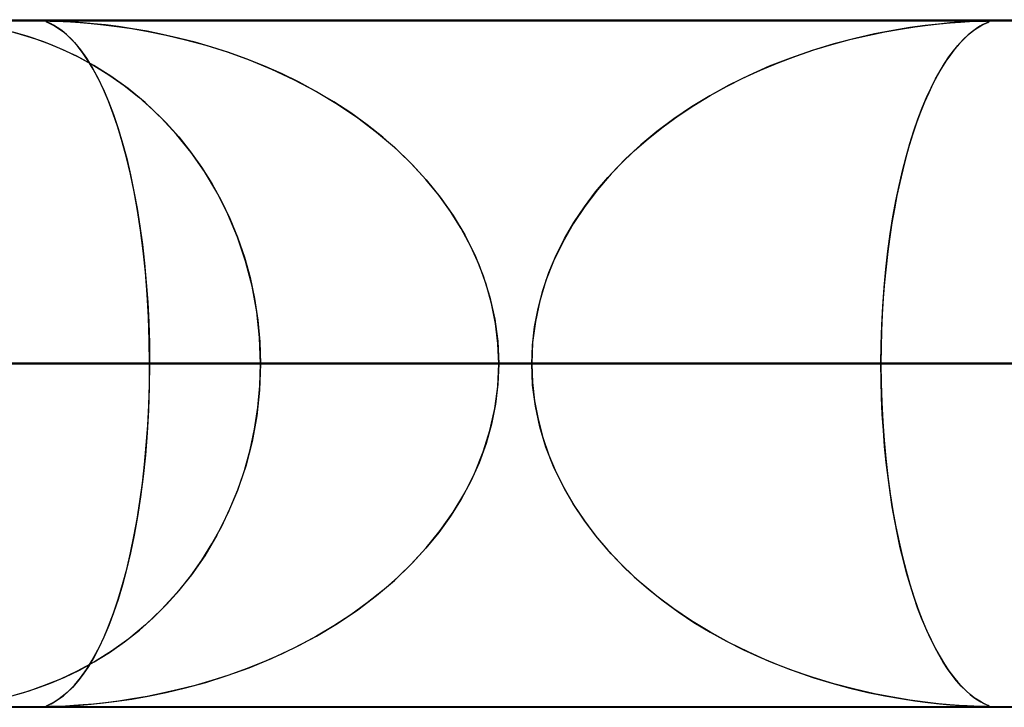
# Model space of a CAD drawing. Header units: millimetres. Extents: x -635 to 635, y -772 to 772.
# Tile 28 of 44: x 85 to 99, y 761 to 772. Entities that reach past the tile are written whole.
import ezdxf

# ---------------------------------------------------------------- set-up
doc = ezdxf.new("R2010")
doc.units = ezdxf.units.MM
doc.layers.add('HIDDEN', color=7, linetype='Continuous')
doc.layers.add('THICK', color=7, linetype='Continuous')

msp = doc.modelspace()

# ---------------------------------------------------------------- linework, layer by layer
at = {"layer": 'HIDDEN'}
for p, q in [((0, 771.49), (280.736, 771.49)), ((0, 771.49), (551.5, 771.49)), ((0, 771.49), (280.736, 771.49)), ((268.845, 771.48), (0, 771.48)), ((85.203, 771.475), (85.21, 771.478)), ((85.21, 771.469), (85.203, 771.475)), ((85.207, 771.477), (85.204, 771.473)), ((85.204, 771.473), (85.216, 771.466)), ((85.223, 771.479), (85.207, 771.477)), ((85.21, 771.478), (85.23, 771.48)), ((85.231, 771.458), (85.21, 771.469)), ((85.216, 771.466), (85.24, 771.454)), ((85.256, 771.48), (85.223, 771.479)), ((85.265, 771.443), (85.231, 771.458)), ((85.24, 771.454), (85.277, 771.437)), ((85.308, 771.479), (85.256, 771.48)), ((85.257, 771.48), (85.302, 771.479)), ((85.31, 771.419), (85.265, 771.443)), ((85.277, 771.437), (85.325, 771.41)), ((85.302, 771.479), (85.364, 771.478)), ((85.385, 771.477), (85.308, 771.479)), ((85.366, 771.386), (85.31, 771.419)), ((85.325, 771.41), (85.385, 771.373)), ((85.364, 771.478), (85.449, 771.474)), ((85.43, 771.341), (85.366, 771.386)), ((85.486, 771.472), (85.385, 771.477)), ((85.449, 771.474), (85.56, 771.468)), ((85.606, 771.465), (85.486, 771.472)), ((85.56, 771.468), (85.699, 771.459)), ((85.741, 771.455), (85.606, 771.465)), ((85.699, 771.459), (85.859, 771.445)), ((85.894, 771.442), (85.741, 771.455)), ((85.859, 771.445), (86.038, 771.427)), ((86.066, 771.423), (85.894, 771.442)), ((86.038, 771.427), (86.233, 771.402)), ((86.256, 771.399), (86.066, 771.423)), ((86.233, 771.402), (86.449, 771.37)), ((86.459, 771.368), (86.256, 771.399)), ((97.774, 771.385), (97.527, 771.344)), ((97.637, 771.363), (97.846, 771.395)), ((97.995, 771.415), (97.774, 771.385)), ((97.846, 771.395), (98.035, 771.42)), ((98.19, 771.437), (97.995, 771.415)), ((98.035, 771.42), (98.203, 771.438)), ((98.355, 771.453), (98.19, 771.437)), ((98.203, 771.438), (98.361, 771.453)), ((98.493, 771.463), (98.355, 771.453)), ((98.361, 771.453), (98.51, 771.464)), ((98.609, 771.47), (98.493, 771.463)), ((98.51, 771.464), (98.641, 771.472)), ((98.703, 771.475), (98.609, 771.47)), ((98.641, 771.472), (98.747, 771.477)), ((98.777, 771.478), (98.703, 771.475)), ((98.707, 771.347), (98.759, 771.383)), ((98.794, 771.404), (98.742, 771.371)), ((98.747, 771.477), (98.824, 771.479)), ((98.759, 771.383), (98.807, 771.411)), ((98.834, 771.479), (98.777, 771.478)), ((98.838, 771.428), (98.794, 771.404)), ((98.807, 771.411), (98.848, 771.433)), ((98.824, 771.479), (98.877, 771.48)), ((98.876, 771.48), (98.834, 771.479)), ((98.875, 771.446), (98.838, 771.428)), ((98.848, 771.433), (98.882, 771.45)), ((98.902, 771.459), (98.875, 771.446)), ((98.906, 771.48), (98.876, 771.48)), ((98.877, 771.48), (98.879, 771.48)), ((98.879, 771.48), (98.882, 771.48)), ((98.882, 771.48), (98.884, 771.48)), ((98.882, 771.45), (98.908, 771.461)), ((98.884, 771.48), (98.886, 771.48)), ((98.886, 771.48), (98.888, 771.48)), ((98.888, 771.48), (98.89, 771.48)), ((98.899, 771.48), (98.922, 771.478)), ((98.921, 771.468), (98.902, 771.459)), ((98.923, 771.478), (98.906, 771.48)), ((98.908, 771.461), (98.923, 771.469)), ((98.928, 771.474), (98.921, 771.468)), ((98.922, 771.478), (98.928, 771.474)), ((98.929, 771.475), (98.923, 771.478)), ((98.923, 771.469), (98.929, 771.475)), ((84.694, 771.326), (84.872, 771.277)), ((84.94, 771.256), (84.723, 771.319)), ((84.872, 771.277), (85.061, 771.216)), ((85.168, 771.177), (84.94, 771.256)), ((85.385, 771.373), (85.454, 771.322)), ((85.5, 771.283), (85.43, 771.341)), ((85.454, 771.322), (85.531, 771.254)), ((85.576, 771.21), (85.5, 771.283)), ((85.531, 771.254), (85.615, 771.168)), ((86.449, 771.37), (86.69, 771.328)), ((86.675, 771.331), (86.459, 771.368)), ((86.899, 771.286), (86.675, 771.331)), ((86.69, 771.328), (86.951, 771.275)), ((87.131, 771.233), (86.899, 771.286)), ((86.951, 771.275), (87.232, 771.208)), ((96.902, 771.21), (97.161, 771.272)), ((97.259, 771.293), (96.972, 771.228)), ((97.161, 771.272), (97.408, 771.322)), ((97.527, 771.344), (97.259, 771.293)), ((97.408, 771.322), (97.637, 771.363)), ((98.533, 771.193), (98.593, 771.252)), ((98.623, 771.279), (98.558, 771.219)), ((98.593, 771.252), (98.651, 771.303)), ((98.685, 771.33), (98.623, 771.279)), ((98.651, 771.303), (98.707, 771.347)), ((98.742, 771.371), (98.685, 771.33)), ((85.061, 771.216), (85.26, 771.142)), ((85.405, 771.082), (85.168, 771.177)), ((85.26, 771.142), (85.466, 771.055)), ((85.655, 771.122), (85.576, 771.21)), ((85.615, 771.168), (85.702, 771.062)), ((85.734, 771.021), (85.655, 771.122)), ((87.37, 771.172), (87.131, 771.233)), ((87.232, 771.208), (87.528, 771.127)), ((87.614, 771.101), (87.37, 771.172)), ((87.528, 771.127), (87.836, 771.03)), ((87.863, 771.021), (87.614, 771.101)), ((96.668, 771.148), (96.351, 771.052)), ((96.374, 771.059), (96.637, 771.139)), ((96.637, 771.139), (96.902, 771.21)), ((96.972, 771.228), (96.668, 771.148)), ((98.408, 771.048), (98.471, 771.125)), ((98.494, 771.151), (98.429, 771.074)), ((98.471, 771.125), (98.533, 771.193)), ((98.558, 771.219), (98.494, 771.151)), ((85.648, 770.968), (85.405, 771.082)), ((85.466, 771.055), (85.679, 770.952)), ((85.896, 770.833), (85.648, 770.968)), ((85.679, 770.952), (85.896, 770.833)), ((85.702, 771.062), (85.79, 770.939)), ((85.811, 770.906), (85.734, 771.021)), ((87.836, 771.03), (88.156, 770.914)), ((88.116, 770.93), (87.863, 771.021)), ((95.856, 770.873), (96.113, 770.97)), ((96.351, 771.052), (96.035, 770.942)), ((96.113, 770.97), (96.374, 771.059)), ((98.278, 770.864), (98.343, 770.961)), ((98.364, 770.989), (98.299, 770.896)), ((98.343, 770.961), (98.408, 771.048)), ((98.429, 771.074), (98.364, 770.989)), ((85.79, 770.939), (85.875, 770.802)), ((85.888, 770.779), (85.811, 770.906)), ((86.147, 770.676), (85.896, 770.833)), ((85.896, 770.833), (86.118, 770.696)), ((88.371, 770.828), (88.116, 770.93)), ((88.156, 770.914), (88.483, 770.78)), ((88.627, 770.715), (88.371, 770.828)), ((95.728, 770.821), (95.43, 770.689)), ((95.602, 770.767), (95.856, 770.873)), ((96.035, 770.942), (95.728, 770.821)), ((98.213, 770.756), (98.278, 770.864)), ((98.299, 770.896), (98.235, 770.794)), ((85.875, 770.802), (85.957, 770.651)), ((85.964, 770.637), (85.888, 770.779)), ((86.118, 770.696), (86.339, 770.541)), ((86.398, 770.496), (86.147, 770.676)), ((88.483, 770.78), (88.814, 770.625)), ((88.885, 770.589), (88.627, 770.715)), ((95.43, 770.689), (95.141, 770.546)), ((95.352, 770.652), (95.602, 770.767)), ((98.172, 770.684), (98.11, 770.564)), ((98.147, 770.637), (98.213, 770.756)), ((98.235, 770.794), (98.172, 770.684)), ((85.957, 770.651), (86.036, 770.486)), ((86.037, 770.483), (85.964, 770.637)), ((86.339, 770.541), (86.554, 770.371)), ((88.814, 770.625), (89.138, 770.453)), ((89.14, 770.452), (88.885, 770.589)), ((95.141, 770.546), (94.863, 770.393)), ((94.867, 770.395), (95.107, 770.528)), ((95.107, 770.528), (95.352, 770.652)), ((98.11, 770.564), (98.048, 770.436)), ((98.082, 770.507), (98.147, 770.637)), ((86.036, 770.486), (86.111, 770.309)), ((86.109, 770.314), (86.037, 770.483)), ((86.643, 770.294), (86.398, 770.496)), ((89.138, 770.453), (89.446, 770.269)), ((89.391, 770.303), (89.14, 770.452)), ((94.863, 770.393), (94.594, 770.229)), ((94.632, 770.253), (94.867, 770.395)), ((98.048, 770.436), (97.988, 770.299)), ((98.017, 770.366), (98.082, 770.507)), ((86.179, 770.131), (86.109, 770.314)), ((86.111, 770.309), (86.183, 770.118)), ((86.554, 770.371), (86.758, 770.19)), ((86.879, 770.073), (86.643, 770.294)), ((89.636, 770.143), (89.391, 770.303)), ((89.446, 770.269), (89.738, 770.072)), ((94.404, 770.102), (94.632, 770.253)), ((97.988, 770.299), (97.929, 770.153)), ((97.954, 770.215), (98.017, 770.366)), ((86.246, 769.934), (86.179, 770.131)), ((86.183, 770.118), (86.252, 769.916)), ((86.758, 770.19), (86.952, 769.997)), ((89.874, 769.971), (89.636, 770.143)), ((94.183, 769.942), (94.404, 770.102)), ((94.594, 770.229), (94.338, 770.055)), ((97.929, 770.153), (97.872, 769.998)), ((97.892, 770.053), (97.954, 770.215)), ((87.102, 769.831), (86.879, 770.073)), ((86.952, 769.997), (87.134, 769.793)), ((89.738, 770.072), (90.013, 769.863)), ((90.104, 769.789), (89.874, 769.971)), ((94.338, 770.055), (94.092, 769.871)), ((97.872, 769.998), (97.818, 769.837)), ((97.832, 769.88), (97.892, 770.053)), ((86.31, 769.722), (86.246, 769.934)), ((86.252, 769.916), (86.316, 769.701)), ((87.313, 769.569), (87.102, 769.831)), ((90.013, 769.863), (90.271, 769.643)), ((94.092, 769.871), (93.859, 769.677)), ((93.969, 769.771), (94.183, 769.942)), ((97.818, 769.837), (97.766, 769.669)), ((97.774, 769.697), (97.832, 769.88)), ((86.371, 769.495), (86.31, 769.722)), ((86.316, 769.701), (86.376, 769.477)), ((87.134, 769.793), (87.306, 769.578)), ((90.324, 769.595), (90.104, 769.789)), ((93.859, 769.677), (93.636, 769.472)), ((93.763, 769.592), (93.969, 769.771)), ((97.766, 769.669), (97.716, 769.496)), ((97.719, 769.504), (97.774, 769.697)), ((87.306, 769.578), (87.466, 769.353)), ((87.509, 769.288), (87.313, 769.569)), ((90.271, 769.643), (90.512, 769.411)), ((90.533, 769.389), (90.324, 769.595)), ((93.565, 769.402), (93.763, 769.592)), ((86.429, 769.253), (86.371, 769.495)), ((86.376, 769.477), (86.431, 769.243)), ((90.512, 769.411), (90.735, 769.169)), ((90.731, 769.173), (90.533, 769.389)), ((93.378, 769.202), (93.565, 769.402)), ((93.636, 769.472), (93.425, 769.255)), ((97.666, 769.3), (97.719, 769.504)), ((97.716, 769.496), (97.67, 769.316)), ((86.483, 768.995), (86.429, 769.253)), ((86.431, 769.243), (86.482, 769.001)), ((87.466, 769.353), (87.615, 769.116)), ((87.688, 768.988), (87.509, 769.288)), ((93.425, 769.255), (93.226, 769.025)), ((97.616, 769.086), (97.666, 769.3)), ((97.67, 769.316), (97.626, 769.131)), ((87.615, 769.116), (87.752, 768.868)), ((90.917, 768.945), (90.731, 769.173)), ((90.735, 769.169), (90.94, 768.915)), ((93.201, 768.993), (93.378, 769.202)), ((97.626, 769.131), (97.586, 768.941)), ((86.482, 769.001), (86.528, 768.75)), ((86.532, 768.723), (86.483, 768.995)), ((87.848, 768.67), (87.688, 768.988)), ((91.088, 768.707), (90.917, 768.945)), ((93.037, 768.775), (93.201, 768.993)), ((93.226, 769.025), (93.041, 768.782)), ((97.57, 768.862), (97.616, 769.086)), ((87.752, 768.868), (87.877, 768.607)), ((90.94, 768.915), (91.127, 768.648)), ((97.527, 768.628), (97.57, 768.862)), ((97.586, 768.941), (97.548, 768.745)), ((86.528, 768.75), (86.568, 768.492)), ((86.576, 768.437), (86.532, 768.723)), ((87.989, 768.335), (87.848, 768.67)), ((91.244, 768.458), (91.088, 768.707)), ((93.041, 768.782), (92.872, 768.528)), ((92.885, 768.548), (93.037, 768.775)), ((97.548, 768.745), (97.513, 768.544)), ((87.877, 768.607), (87.99, 768.332)), ((91.127, 768.648), (91.295, 768.367)), ((92.872, 768.528), (92.721, 768.262)), ((92.748, 768.313), (92.885, 768.548)), ((97.513, 768.544), (97.481, 768.337)), ((97.488, 768.384), (97.527, 768.628)), ((86.568, 768.492), (86.604, 768.227)), ((86.615, 768.137), (86.576, 768.437)), ((91.383, 768.198), (91.244, 768.458)), ((97.454, 768.131), (97.488, 768.384)), ((86.604, 768.227), (86.635, 767.954)), ((88.107, 767.985), (87.989, 768.335)), ((87.99, 768.332), (88.088, 768.045)), ((91.295, 768.367), (91.441, 768.075)), ((92.721, 768.262), (92.588, 767.986)), ((92.626, 768.07), (92.748, 768.313)), ((97.481, 768.337), (97.453, 768.123)), ((86.648, 767.825), (86.615, 768.137)), ((91.504, 767.929), (91.383, 768.198)), ((97.424, 767.87), (97.454, 768.131)), ((97.453, 768.123), (97.427, 767.903)), ((86.635, 767.954), (86.661, 767.674)), ((88.088, 768.045), (88.171, 767.747)), ((88.201, 767.621), (88.107, 767.985)), ((91.441, 768.075), (91.564, 767.771)), ((92.588, 767.986), (92.477, 767.701)), ((92.52, 767.819), (92.626, 768.07)), ((86.674, 767.501), (86.648, 767.825)), ((91.606, 767.651), (91.504, 767.929)), ((92.432, 767.56), (92.52, 767.819)), ((97.399, 767.603), (97.424, 767.87)), ((97.427, 767.903), (97.405, 767.677)), ((86.661, 767.674), (86.682, 767.386)), ((88.171, 767.747), (88.237, 767.44)), ((91.564, 767.771), (91.662, 767.46)), ((92.477, 767.701), (92.389, 767.407)), ((97.405, 767.677), (97.387, 767.445)), ((88.269, 767.249), (88.201, 767.621)), ((91.686, 767.368), (91.606, 767.651)), ((92.362, 767.297), (92.432, 767.56)), ((97.379, 767.33), (97.399, 767.603)), ((86.693, 767.168), (86.674, 767.501)), ((86.682, 767.386), (86.697, 767.091)), ((88.237, 767.44), (88.285, 767.128)), ((91.662, 767.46), (91.733, 767.141)), ((91.744, 767.079), (91.686, 767.368)), ((92.389, 767.407), (92.324, 767.106)), ((97.387, 767.445), (97.372, 767.21)), ((88.31, 766.872), (88.269, 767.249)), ((92.312, 767.03), (92.362, 767.297)), ((97.365, 767.053), (97.379, 767.33)), ((86.705, 766.831), (86.693, 767.168)), ((86.697, 767.091), (86.706, 766.791)), ((88.285, 767.128), (88.314, 766.811)), ((91.733, 767.141), (91.777, 766.818)), ((92.324, 767.106), (92.284, 766.799)), ((97.372, 767.21), (97.362, 766.972)), ((91.779, 766.786), (91.744, 767.079)), ((92.281, 766.76), (92.312, 767.03)), ((97.362, 766.972), (97.355, 766.732)), ((97.356, 766.773), (97.365, 767.053)), ((86.709, 766.49), (86.705, 766.831)), ((88.324, 766.49), (88.31, 766.872)), ((88.314, 766.811), (88.324, 766.49)), ((91.777, 766.818), (91.791, 766.49)), ((92.284, 766.799), (92.271, 766.49)), ((86.706, 766.791), (86.709, 766.49)), ((91.791, 766.49), (91.779, 766.786)), ((92.271, 766.49), (92.281, 766.76)), ((97.353, 766.49), (97.356, 766.773)), ((97.355, 766.732), (97.353, 766.49)), ((0, 766.49), (97.353, 766.49)), ((92.271, 766.49), (0, 766.49)), ((97.353, 766.49), (0, 766.49)), ((0, 766.49), (92.271, 766.49)), ((0, 766.49), (111.521, 766.49)), ((106.44, 766.49), (0, 766.49)), ((111.521, 766.49), (0, 766.49)), ((0, 766.49), (106.44, 766.49)), ((0, 766.49), (125.688, 766.49)), ((120.607, 766.49), (0, 766.49)), ((125.688, 766.49), (0, 766.49)), ((0, 766.49), (120.607, 766.49)), ((0, 766.49), (139.855, 766.49)), ((134.774, 766.49), (0, 766.49)), ((139.855, 766.49), (0, 766.49)), ((0, 766.49), (134.774, 766.49)), ((0, 766.49), (154.021, 766.49)), ((148.94, 766.49), (0, 766.49)), ((154.021, 766.49), (0, 766.49)), ((0, 766.49), (148.94, 766.49)), ((0, 766.49), (168.187, 766.49)), ((163.106, 766.49), (0, 766.49)), ((168.187, 766.49), (0, 766.49)), ((0, 766.49), (163.106, 766.49)), ((0, 766.49), (182.352, 766.49)), ((177.271, 766.49), (0, 766.49)), ((182.352, 766.49), (0, 766.49)), ((0, 766.49), (177.271, 766.49)), ((0, 766.49), (196.517, 766.49)), ((191.437, 766.49), (0, 766.49)), ((196.517, 766.49), (0, 766.49)), ((0, 766.49), (191.437, 766.49)), ((0, 766.49), (210.683, 766.49)), ((205.602, 766.49), (0, 766.49)), ((210.683, 766.49), (0, 766.49)), ((0, 766.49), (205.602, 766.49)), ((0, 766.49), (224.848, 766.49)), ((219.767, 766.49), (0, 766.49)), ((224.848, 766.49), (0, 766.49)), ((0, 766.49), (219.767, 766.49)), ((0, 766.49), (239.012, 766.49)), ((233.932, 766.49), (0, 766.49)), ((239.012, 766.49), (0, 766.49)), ((0, 766.49), (233.932, 766.49)), ((0, 766.49), (253.177, 766.49)), ((248.097, 766.49), (0, 766.49)), ((253.177, 766.49), (0, 766.49)), ((0, 766.49), (248.097, 766.49)), ((0, 766.49), (267.342, 766.49)), ((262.261, 766.49), (0, 766.49)), ((267.342, 766.49), (0, 766.49)), ((0, 766.49), (262.261, 766.49)), ((49.264, 766.49), (88.324, 766.49)), ((88.324, 766.49), (49.264, 766.49)), ((106.192, 766.49), (58.36, 766.49)), ((58.36, 766.49), (106.192, 766.49)), ((63.445, 766.49), (116.182, 766.49)), ((116.182, 766.49), (63.445, 766.49)), ((134.042, 766.49), (72.537, 766.49)), ((72.537, 766.49), (134.042, 766.49)), ((77.62, 766.49), (144.028, 766.49)), ((144.028, 766.49), (77.62, 766.49)), ((77.62, 766.49), (86.709, 766.49)), ((86.709, 766.49), (77.62, 766.49)), ((92.271, 766.49), (83.184, 766.49)), ((83.184, 766.49), (92.271, 766.49)), ((86.709, 766.49), (86.705, 766.151)), ((86.706, 766.189), (86.709, 766.49)), ((161.883, 766.49), (86.709, 766.49)), ((86.709, 766.49), (161.883, 766.49)), ((88.324, 766.49), (88.31, 766.109)), ((88.314, 766.169), (88.324, 766.49)), ((88.324, 766.49), (106.192, 766.49)), ((106.192, 766.49), (88.324, 766.49)), ((91.777, 766.162), (91.791, 766.49)), ((91.791, 766.49), (91.779, 766.194)), ((91.791, 766.49), (171.867, 766.49)), ((171.867, 766.49), (91.791, 766.49)), ((91.791, 766.49), (100.879, 766.49)), ((100.879, 766.49), (91.791, 766.49)), ((92.284, 766.181), (92.271, 766.49)), ((92.271, 766.49), (92.281, 766.219)), ((97.353, 766.49), (97.356, 766.207)), ((97.355, 766.244), (97.353, 766.49)), ((106.44, 766.49), (97.353, 766.49)), ((97.353, 766.49), (106.44, 766.49)), ((97.362, 766), (97.355, 766.244)), ((86.705, 766.151), (86.693, 765.815)), ((86.697, 765.889), (86.706, 766.189)), ((88.31, 766.109), (88.269, 765.732)), ((88.285, 765.853), (88.314, 766.169)), ((91.733, 765.839), (91.777, 766.162)), ((91.779, 766.194), (91.744, 765.901)), ((92.281, 766.219), (92.312, 765.95)), ((92.324, 765.874), (92.284, 766.181)), ((97.356, 766.207), (97.365, 765.927)), ((92.312, 765.95), (92.362, 765.683)), ((97.373, 765.759), (97.362, 766)), ((86.693, 765.815), (86.675, 765.485)), ((86.682, 765.594), (86.697, 765.889)), ((88.238, 765.541), (88.285, 765.853)), ((91.662, 765.52), (91.733, 765.839)), ((91.744, 765.901), (91.686, 765.612)), ((92.389, 765.573), (92.324, 765.874)), ((97.365, 765.927), (97.379, 765.65)), ((88.269, 765.732), (88.201, 765.361)), ((92.362, 765.683), (92.432, 765.42)), ((97.388, 765.521), (97.373, 765.759)), ((97.379, 765.65), (97.399, 765.378)), ((86.661, 765.306), (86.682, 765.594)), ((88.172, 765.236), (88.238, 765.541)), ((91.564, 765.209), (91.662, 765.52)), ((91.686, 765.612), (91.606, 765.329)), ((92.477, 765.279), (92.389, 765.573)), ((97.407, 765.286), (97.388, 765.521)), ((86.675, 765.485), (86.649, 765.162)), ((88.201, 765.361), (88.108, 764.999)), ((92.432, 765.42), (92.52, 765.161)), ((97.399, 765.378), (97.424, 765.11)), ((86.635, 765.026), (86.661, 765.306)), ((88.089, 764.938), (88.172, 765.236)), ((91.606, 765.329), (91.504, 765.051)), ((92.588, 764.994), (92.477, 765.279)), ((97.429, 765.056), (97.407, 765.286)), ((86.649, 765.162), (86.616, 764.852)), ((91.441, 764.905), (91.564, 765.209)), ((92.52, 765.161), (92.626, 764.91)), ((97.424, 765.11), (97.454, 764.849)), ((86.604, 764.753), (86.635, 765.026)), ((88.108, 764.999), (87.99, 764.649)), ((87.991, 764.651), (88.089, 764.938)), ((91.504, 765.051), (91.383, 764.782)), ((92.721, 764.718), (92.588, 764.994)), ((97.456, 764.834), (97.429, 765.056)), ((86.616, 764.852), (86.578, 764.553)), ((91.295, 764.613), (91.441, 764.905)), ((92.626, 764.91), (92.748, 764.667)), ((97.454, 764.849), (97.488, 764.596)), ((97.485, 764.617), (97.456, 764.834)), ((86.568, 764.488), (86.604, 764.753)), ((87.99, 764.649), (87.85, 764.314)), ((87.879, 764.377), (87.991, 764.651)), ((91.383, 764.782), (91.244, 764.522)), ((92.872, 764.452), (92.721, 764.718)), ((92.748, 764.667), (92.885, 764.432)), ((86.578, 764.553), (86.534, 764.268)), ((91.244, 764.522), (91.088, 764.273)), ((91.127, 764.332), (91.295, 764.613)), ((97.518, 764.407), (97.485, 764.617)), ((97.488, 764.596), (97.527, 764.352)), ((86.528, 764.23), (86.568, 764.488)), ((87.754, 764.116), (87.879, 764.377)), ((93.041, 764.198), (92.872, 764.452)), ((92.885, 764.432), (93.037, 764.205)), ((97.554, 764.204), (97.518, 764.407)), ((86.482, 763.979), (86.528, 764.23)), ((86.534, 764.268), (86.485, 763.997)), ((87.85, 764.314), (87.69, 763.997)), ((91.088, 764.273), (90.917, 764.035)), ((90.94, 764.065), (91.127, 764.332)), ((97.527, 764.352), (97.57, 764.118)), ((87.617, 763.868), (87.754, 764.116)), ((93.037, 764.205), (93.201, 763.987)), ((93.226, 763.955), (93.041, 764.198)), ((97.592, 764.006), (97.554, 764.204)), ((97.57, 764.118), (97.616, 763.894)), ((86.431, 763.737), (86.482, 763.979)), ((86.485, 763.997), (86.432, 763.74)), ((87.69, 763.997), (87.512, 763.697)), ((90.917, 764.035), (90.731, 763.807)), ((90.735, 763.811), (90.94, 764.065)), ((93.201, 763.987), (93.378, 763.778)), ((93.425, 763.725), (93.226, 763.955)), ((97.634, 763.814), (97.592, 764.006)), ((87.469, 763.632), (87.617, 763.868)), ((90.512, 763.569), (90.735, 763.811)), ((90.731, 763.807), (90.533, 763.591)), ((97.616, 763.894), (97.666, 763.68)), ((97.679, 763.627), (97.634, 763.814)), ((86.432, 763.74), (86.375, 763.498)), ((86.376, 763.503), (86.431, 763.737)), ((87.512, 763.697), (87.317, 763.417)), ((93.378, 763.778), (93.565, 763.578)), ((93.636, 763.508), (93.425, 763.725)), ((97.666, 763.68), (97.719, 763.476)), ((86.375, 763.498), (86.314, 763.271)), ((86.316, 763.279), (86.376, 763.503)), ((87.31, 763.406), (87.469, 763.632)), ((90.271, 763.337), (90.512, 763.569)), ((90.533, 763.591), (90.324, 763.385)), ((93.565, 763.578), (93.763, 763.388)), ((93.859, 763.302), (93.636, 763.508)), ((97.727, 763.446), (97.679, 763.627)), ((87.317, 763.417), (87.107, 763.155)), ((87.139, 763.192), (87.31, 763.406)), ((90.324, 763.385), (90.104, 763.191)), ((93.763, 763.388), (93.969, 763.208)), ((97.719, 763.476), (97.774, 763.283)), ((97.778, 763.271), (97.727, 763.446)), ((86.314, 763.271), (86.25, 763.06)), ((86.252, 763.064), (86.316, 763.279)), ((90.013, 763.117), (90.271, 763.337)), ((94.092, 763.109), (93.859, 763.302)), ((97.774, 763.283), (97.832, 763.1)), ((97.831, 763.102), (97.778, 763.271)), ((87.107, 763.155), (86.884, 762.913)), ((86.956, 762.988), (87.139, 763.192)), ((89.738, 762.908), (90.013, 763.117)), ((90.104, 763.191), (89.874, 763.009)), ((93.969, 763.208), (94.183, 763.038)), ((94.338, 762.925), (94.092, 763.109)), ((97.887, 762.94), (97.831, 763.102)), ((97.832, 763.1), (97.892, 762.927)), ((86.183, 762.862), (86.252, 763.064)), ((86.25, 763.06), (86.184, 762.863)), ((86.763, 762.795), (86.956, 762.988)), ((89.874, 763.009), (89.636, 762.837)), ((94.183, 763.038), (94.404, 762.878)), ((94.594, 762.751), (94.338, 762.925)), ((97.945, 762.786), (97.887, 762.94)), ((97.892, 762.927), (97.954, 762.765)), ((86.111, 762.671), (86.183, 762.862)), ((86.184, 762.863), (86.115, 762.68)), ((86.56, 762.614), (86.763, 762.795)), ((86.884, 762.913), (86.65, 762.691)), ((89.636, 762.837), (89.391, 762.677)), ((89.446, 762.711), (89.738, 762.908)), ((94.404, 762.878), (94.632, 762.727)), ((98.006, 762.64), (97.945, 762.786)), ((86.036, 762.494), (86.111, 762.671)), ((86.115, 762.68), (86.044, 762.511)), ((86.65, 762.691), (86.405, 762.489)), ((89.138, 762.527), (89.446, 762.711)), ((89.391, 762.677), (89.14, 762.528)), ((94.863, 762.587), (94.594, 762.751)), ((94.632, 762.727), (94.867, 762.585)), ((97.954, 762.765), (98.017, 762.614)), ((98.067, 762.503), (98.006, 762.64)), ((86.044, 762.511), (85.97, 762.356)), ((86.346, 762.444), (86.56, 762.614)), ((88.814, 762.355), (89.138, 762.527)), ((89.14, 762.528), (88.885, 762.391)), ((95.141, 762.434), (94.863, 762.587)), ((94.867, 762.585), (95.107, 762.452)), ((98.017, 762.614), (98.082, 762.473)), ((98.13, 762.376), (98.067, 762.503)), ((85.97, 762.356), (85.896, 762.214)), ((85.957, 762.329), (86.036, 762.494)), ((86.125, 762.289), (86.346, 762.444)), ((86.405, 762.489), (86.155, 762.309)), ((88.483, 762.2), (88.814, 762.355)), ((88.885, 762.391), (88.627, 762.265)), ((95.107, 762.452), (95.352, 762.328)), ((95.43, 762.291), (95.141, 762.434)), ((98.082, 762.473), (98.147, 762.343)), ((98.194, 762.258), (98.13, 762.376)), ((85.896, 762.214), (85.819, 762.086)), ((85.875, 762.178), (85.957, 762.329)), ((85.904, 762.151), (86.125, 762.289)), ((86.155, 762.309), (85.905, 762.152)), ((88.627, 762.265), (88.371, 762.152)), ((95.352, 762.328), (95.602, 762.213)), ((95.728, 762.159), (95.43, 762.291)), ((95.602, 762.213), (95.856, 762.107)), ((98.147, 762.343), (98.213, 762.224)), ((98.258, 762.148), (98.194, 762.258)), ((98.213, 762.224), (98.278, 762.116)), ((85.905, 762.152), (85.657, 762.017)), ((85.687, 762.032), (85.904, 762.151)), ((85.819, 762.086), (85.742, 761.971)), ((85.79, 762.041), (85.875, 762.178)), ((87.836, 761.951), (88.156, 762.066)), ((88.371, 762.152), (88.116, 762.05)), ((88.156, 762.066), (88.483, 762.2)), ((96.035, 762.038), (95.728, 762.159)), ((95.856, 762.107), (96.113, 762.01)), ((98.323, 762.048), (98.258, 762.148)), ((98.278, 762.116), (98.343, 762.019)), ((85.268, 761.841), (85.474, 761.929)), ((85.657, 762.017), (85.414, 761.902)), ((85.474, 761.929), (85.687, 762.032)), ((85.742, 761.971), (85.664, 761.869)), ((85.702, 761.918), (85.79, 762.041)), ((87.528, 761.853), (87.836, 761.951)), ((87.863, 761.96), (87.614, 761.879)), ((88.116, 762.05), (87.863, 761.96)), ((96.351, 761.928), (96.035, 762.038)), ((96.113, 762.01), (96.374, 761.921)), ((96.668, 761.832), (96.351, 761.928)), ((98.389, 761.956), (98.323, 762.048)), ((98.343, 762.019), (98.408, 761.932)), ((98.455, 761.874), (98.389, 761.956)), ((98.408, 761.932), (98.471, 761.855)), ((85.177, 761.806), (84.95, 761.727)), ((85.07, 761.767), (85.268, 761.841)), ((85.414, 761.902), (85.177, 761.806)), ((85.585, 761.78), (85.509, 761.705)), ((85.531, 761.726), (85.615, 761.812)), ((85.664, 761.869), (85.585, 761.78)), ((85.615, 761.812), (85.702, 761.918)), ((87.37, 761.808), (87.131, 761.747)), ((87.232, 761.772), (87.528, 761.853)), ((87.614, 761.879), (87.37, 761.808)), ((96.374, 761.921), (96.637, 761.841)), ((96.637, 761.841), (96.902, 761.77)), ((96.972, 761.752), (96.668, 761.832)), ((98.521, 761.799), (98.455, 761.874)), ((98.471, 761.855), (98.533, 761.787)), ((98.587, 761.734), (98.521, 761.799)), ((98.533, 761.787), (98.593, 761.728)), ((84.702, 761.656), (84.88, 761.706)), ((84.95, 761.727), (84.733, 761.664)), ((84.88, 761.706), (85.07, 761.767)), ((85.438, 761.646), (85.374, 761.6)), ((85.385, 761.607), (85.454, 761.658)), ((85.509, 761.705), (85.438, 761.646)), ((85.454, 761.658), (85.531, 761.726)), ((86.449, 761.61), (86.69, 761.652)), ((86.675, 761.649), (86.459, 761.612)), ((86.899, 761.694), (86.675, 761.649)), ((86.69, 761.652), (86.951, 761.705)), ((87.131, 761.747), (86.899, 761.694)), ((86.951, 761.705), (87.232, 761.772)), ((96.902, 761.77), (97.161, 761.708)), ((97.259, 761.687), (96.972, 761.752)), ((97.161, 761.708), (97.408, 761.658)), ((97.527, 761.636), (97.259, 761.687)), ((97.408, 761.658), (97.637, 761.617)), ((97.774, 761.595), (97.527, 761.636)), ((98.651, 761.677), (98.587, 761.734)), ((98.593, 761.728), (98.651, 761.677)), ((98.651, 761.677), (98.707, 761.633)), ((98.712, 761.629), (98.651, 761.677)), ((0, 761.5), (268.845, 761.5)), ((56.928, 761.5), (111.3, 761.5)), ((71.092, 761.5), (139.125, 761.5)), ((85.213, 761.513), (85.203, 761.506)), ((85.203, 761.506), (85.207, 761.502)), ((85.204, 761.507), (85.216, 761.514)), ((85.207, 761.503), (85.204, 761.507)), ((85.223, 761.501), (85.207, 761.503)), ((85.207, 761.502), (85.225, 761.5)), ((85.235, 761.523), (85.213, 761.513)), ((85.216, 761.514), (85.24, 761.526)), ((85.256, 761.5), (85.223, 761.501)), ((85.225, 761.5), (85.257, 761.5)), ((85.271, 761.54), (85.235, 761.523)), ((85.24, 761.526), (85.277, 761.543)), ((85.308, 761.501), (85.256, 761.5)), ((85.256, 761.5), (166.95, 761.5)), ((85.257, 761.5), (85.302, 761.5)), ((85.318, 761.565), (85.271, 761.54)), ((85.277, 761.543), (85.325, 761.57)), ((85.302, 761.5), (85.364, 761.502)), ((85.385, 761.503), (85.308, 761.501)), ((85.374, 761.6), (85.318, 761.565)), ((85.325, 761.57), (85.385, 761.607)), ((85.364, 761.502), (85.449, 761.506)), ((85.486, 761.508), (85.385, 761.503)), ((85.449, 761.506), (85.56, 761.512)), ((85.606, 761.515), (85.486, 761.508)), ((85.56, 761.512), (85.699, 761.521)), ((85.741, 761.525), (85.606, 761.515)), ((85.699, 761.521), (85.859, 761.535)), ((85.894, 761.538), (85.741, 761.525)), ((85.859, 761.535), (86.038, 761.553)), ((86.066, 761.557), (85.894, 761.538)), ((86.038, 761.553), (86.233, 761.578)), ((86.256, 761.581), (86.066, 761.557)), ((86.233, 761.578), (86.449, 761.61)), ((86.459, 761.612), (86.256, 761.581)), ((97.637, 761.617), (97.846, 761.585)), ((97.995, 761.565), (97.774, 761.595)), ((97.846, 761.585), (98.035, 761.56)), ((98.19, 761.543), (97.995, 761.565)), ((98.035, 761.56), (98.203, 761.542)), ((98.355, 761.527), (98.19, 761.543)), ((98.203, 761.542), (98.361, 761.527)), ((98.493, 761.517), (98.355, 761.527)), ((98.361, 761.527), (98.51, 761.516)), ((98.609, 761.51), (98.493, 761.517)), ((98.51, 761.516), (98.641, 761.508)), ((98.703, 761.505), (98.609, 761.51)), ((98.641, 761.508), (98.747, 761.503)), ((98.777, 761.502), (98.703, 761.505)), ((98.707, 761.633), (98.759, 761.597)), ((98.768, 761.592), (98.712, 761.629)), ((98.747, 761.503), (98.824, 761.501)), ((98.759, 761.597), (98.807, 761.569)), ((98.817, 761.563), (98.768, 761.592)), ((98.834, 761.5), (98.777, 761.502)), ((98.807, 761.569), (98.848, 761.547)), ((98.858, 761.542), (98.817, 761.563)), ((98.824, 761.501), (98.877, 761.5)), ((98.876, 761.5), (98.834, 761.5)), ((98.848, 761.547), (98.882, 761.53)), ((98.89, 761.526), (98.858, 761.542)), ((98.906, 761.5), (98.876, 761.5)), ((98.877, 761.5), (98.911, 761.501)), ((98.882, 761.53), (98.908, 761.519)), ((98.913, 761.516), (98.89, 761.526)), ((98.923, 761.502), (98.906, 761.5)), ((98.908, 761.519), (98.923, 761.511)), ((98.911, 761.501), (98.927, 761.503)), ((98.927, 761.508), (98.913, 761.516)), ((98.923, 761.511), (98.929, 761.505)), ((98.929, 761.505), (98.923, 761.502)), ((98.927, 761.503), (98.927, 761.508)), ((0, 761.49), (280.736, 761.49)), ((0, 761.49), (551.5, 761.49)), ((0, 761.49), (280.736, 761.49))]:
    msp.add_line(p, q, dxfattribs=at)
at = {"layer": 'THICK'}
for p, q in [((0, 771.5), (606.5, 771.5)), ((606.5, 766.5), (0, 766.5))]:
    msp.add_line(p, q, dxfattribs=at)

doc.saveas('drawing.dxf')
